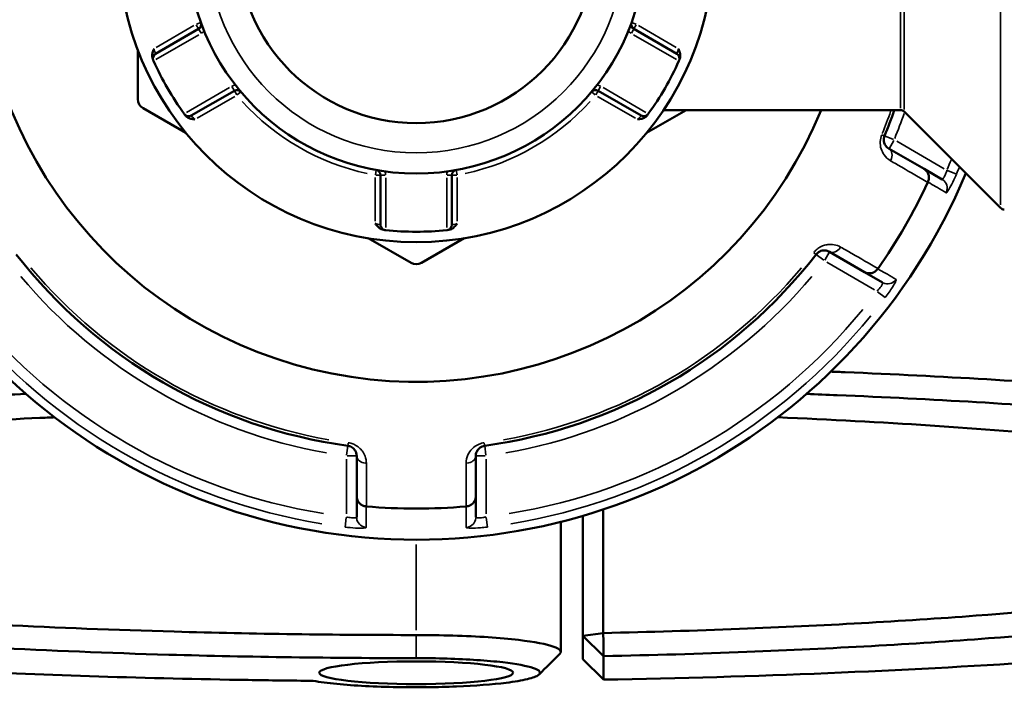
# Model space of a CAD drawing. Header units: millimetres. Extents: x 0 to 1062, y -443 to 985.
# Tile 9 of 21: x 389 to 484, y 720 to 785. Entities that reach past the tile are written whole.
import ezdxf

# ---------------------------------------------------------------- set-up
doc = ezdxf.new("R2010")
doc.units = ezdxf.units.MM
doc.layers.add('Visible (ANSI)', color=7, linetype='Continuous', lineweight=50)
doc.layers.add('Visible Narrow (ANSI)', color=7, linetype='Continuous', lineweight=35)

msp = doc.modelspace()

# ---------------------------------------------------------------- linework, layer by layer
at = {"layer": 'Visible (ANSI)'}
for p, q in [((406.625, 783.799), (402.457, 781.392)), ((452.828, 781.392), (448.661, 783.799)), ((400.753, 781.777), (400.753, 777.002)), ((405.907, 775.417), (410.075, 777.823)), ((445.211, 777.823), (449.378, 775.417)), ((401.253, 776.136), (405.388, 773.748)), ((449.898, 773.748), (453.71, 775.95)), ((474.436, 775.95), (451.529, 775.95)), ((474.789, 775.803), (484.096, 766.496)), ((476.697, 770.267), (473.314, 772.221)), ((424.193, 769.672), (424.193, 764.86)), ((431.093, 764.86), (431.093, 769.672)), ((478.435, 769.264), (476.697, 770.267)), ((423.008, 763.576), (427.143, 761.188)), ((428.143, 761.188), (432.278, 763.576)), ((467.564, 762.262), (470.947, 760.308)), ((470.947, 760.308), (472.685, 759.305)), ((421.893, 742.533), (421.893, 738.626)), ((433.393, 738.626), (433.393, 742.533)), ((421.893, 738.626), (421.893, 736.619)), ((433.393, 736.619), (433.393, 738.626)), ((445.714, 725.429), (445.714, 737.363)), ((441.603, 736.17), (441.603, 723.606)), ((443.743, 736.75), (443.743, 725.167)), ((443.743, 725.167), (445.714, 725.429)), ((445.743, 723.191), (443.743, 725.167)), ((443.743, 725.167), (443.743, 722.902)), ((443.743, 722.902), (445.743, 720.922)), ((445.743, 720.922), (445.743, 723.191))]:
    msp.add_line(p, q, dxfattribs=at)
for radius in [28.75, 22.125, 17.25]:
    msp.add_circle((427.643, 791.95), radius, dxfattribs=at)
for centre, radius, start, end in [((427.643, 791.95), 57.5, 22.59055, 337.40945), ((427.643, 791.95), 42.249, 22.25355, 337.74645), ((406.375, 784.232), 0.5, 300, 19.94545), ((448.911, 784.232), 0.5, 160.05455, 240), ((402.707, 780.959), 0.5, 120, 203.78516), ((452.578, 780.959), 0.5, 336.21484, 60), ((427.643, 791.95), 27.75, 203.89757, 216.10243), ((427.643, 791.95), 27.75, 323.89757, 336.10243), ((410.325, 777.39), 0.5, 40.05455, 120), ((444.961, 777.39), 0.5, 60, 139.94545), ((401.753, 777.002), 1, 180, 240), ((405.657, 775.85), 0.5, 216.21484, 300), ((449.628, 775.85), 0.5, 240, 323.78516), ((427.643, 791.95), 48.875, 337.77819, 340.89104), ((474.436, 775.45), 0.5, 45, 90), ((423.693, 769.672), 0.5, 0, 79.94545), ((431.593, 769.672), 0.5, 100.05455, 180), ((427.643, 791.95), 54.499, 324.93401, 335.06599), ((484.45, 766.85), 0.5, 225, 270), ((424.693, 764.86), 0.5, 180, 263.78516), ((430.593, 764.86), 0.5, 276.21484, 0), ((427.643, 791.95), 27.75, 263.89757, 276.10243), ((427.643, 791.95), 48.875, 217.77819, 262.22181), ((427.643, 791.95), 48.875, 277.77819, 322.22181), ((427.643, 762.054), 1, 240, 300), ((427.643, 791.95), 54.499, 264.93401, 275.06599)]:
    msp.add_arc(centre, radius, start, end, dxfattribs=at)
msp.add_ellipse((427.643, 721.592), major_axis=(9.36, 0), ratio=0.117661, dxfattribs=at)
for points, knots in [([(402.195, 780.884), (402.163, 780.957), (402.14, 781.045), (402.128, 781.274), (402.149, 781.395), (402.211, 781.631), (402.263, 781.759), (402.317, 781.886), (402.317, 781.888), (402.318, 781.889)], [0, 0, 0, 0, 0.02419173, 0.02419173, 0.05409885, 0.05409885, 0.0928971, 0.0928971, 0.09337345, 0.09337345, 0.09337345, 0.09337345]), ([(452.968, 781.889), (452.969, 781.888), (452.969, 781.886), (453.022, 781.759), (453.075, 781.631), (453.137, 781.395), (453.157, 781.274), (453.145, 781.045), (453.123, 780.957), (453.091, 780.884)], [-0.00050145, -0.00050145, -0.00050145, -0.00050145, 0, 0, 0.04084262, 0.04084262, 0.07232563, 0.07232563, 0.09779208, 0.09779208, 0.09779208, 0.09779208]), ([(402.195, 780.884), (402.196, 780.88), (402.198, 780.877), (402.219, 780.827), (402.234, 780.794), (402.247, 780.764), (402.25, 780.758), (402.25, 780.758)], [-0.0523859, -0.0523859, -0.0523859, -0.0523859, -0.0503478, -0.0503478, -0.01936454, -0.01936454, 0, 0, 0, 0]), ([(453.036, 780.758), (453.036, 780.758), (453.039, 780.764), (453.052, 780.794), (453.067, 780.827), (453.088, 780.877), (453.09, 780.88), (453.091, 780.884)], [1.2634146, 1.2634146, 1.2634146, 1.2634146, 1.28277918, 1.28277918, 1.31376251, 1.31376251, 1.3158005, 1.3158005, 1.3158005, 1.3158005]), ([(405.254, 775.554), (405.254, 775.554), (405.258, 775.549), (405.277, 775.523), (405.299, 775.493), (405.331, 775.449), (405.333, 775.447), (405.335, 775.444)], [0.63170726, 0.63170726, 0.63170726, 0.63170726, 0.65107231, 0.65107231, 0.68205637, 0.68205637, 0.68409317, 0.68409317, 0.68409317, 0.68409317]), ([(406.268, 775.048), (406.266, 775.048), (406.265, 775.048), (406.128, 775.066), (405.991, 775.085), (405.755, 775.149), (405.64, 775.191), (405.448, 775.316), (405.383, 775.379), (405.335, 775.444)], [-0.00050145, -0.00050145, -0.00050145, -0.00050145, 0, 0, 0.04084259, 0.04084259, 0.07232555, 0.07232555, 0.09779197, 0.09779197, 0.09779197, 0.09779197]), ([(449.95, 775.444), (449.903, 775.379), (449.838, 775.316), (449.646, 775.191), (449.531, 775.149), (449.295, 775.085), (449.158, 775.066), (449.021, 775.048), (449.02, 775.048), (449.018, 775.048)], [0, 0, 0, 0, 0.02419173, 0.02419173, 0.05409885, 0.05409885, 0.0928971, 0.0928971, 0.09337345, 0.09337345, 0.09337345, 0.09337345]), ([(449.95, 775.444), (449.974, 775.476), (449.993, 775.501), (450.023, 775.543), (450.032, 775.554), (450.032, 775.554)], [0.26101518, 0.26101518, 0.26101518, 0.26101518, 0.28411477, 0.28411477, 0.31340109, 0.31340109, 0.31340109, 0.31340109]), ([(473.314, 772.221), (473.193, 772.291), (473.086, 772.385), (472.882, 772.672), (472.8, 772.892), (472.822, 773.252), (472.846, 773.362), (472.888, 773.465)], [0, 0, 0, 0, 0.1175042, 0.1175042, 0.2788011, 0.2788011, 0.3457814, 0.3457814, 0.3457814, 0.3457814]), ([(476.697, 770.267), (476.699, 770.267), (476.7, 770.266), (476.803, 770.206), (476.894, 770.127), (477.04, 769.939), (477.095, 769.832), (477.165, 769.598), (477.178, 769.474), (477.157, 769.228), (477.126, 769.109), (477.073, 768.998)], [-0.1535572, -0.1535572, -0.1535572, -0.1535572, -0.1530821, -0.1530821, -0.1140212, -0.1140212, -0.0754683, -0.0754683, -0.0369606, -0.0369606, 0, 0, 0, 0]), ([(424.502, 764.378), (424.422, 764.387), (424.335, 764.412), (424.131, 764.516), (424.037, 764.594), (423.863, 764.766), (423.778, 764.875), (423.695, 764.985), (423.694, 764.986), (423.693, 764.987)], [0, 0, 0, 0, 0.02419173, 0.02419173, 0.05409885, 0.05409885, 0.09289713, 0.09289713, 0.09337348, 0.09337348, 0.09337348, 0.09337348]), ([(431.593, 764.987), (431.592, 764.986), (431.591, 764.985), (431.507, 764.875), (431.422, 764.766), (431.249, 764.594), (431.155, 764.516), (430.951, 764.412), (430.864, 764.387), (430.784, 764.378)], [-0.00050145, -0.00050145, -0.00050145, -0.00050145, 0, 0, 0.04084264, 0.04084264, 0.07232567, 0.07232567, 0.09779214, 0.09779214, 0.09779214, 0.09779214]), ([(424.502, 764.378), (424.542, 764.373), (424.573, 764.37), (424.624, 764.364), (424.639, 764.363), (424.639, 764.363)], [0.1830283, 0.1830283, 0.1830283, 0.1830283, 0.20612788, 0.20612788, 0.23541421, 0.23541421, 0.23541421, 0.23541421]), ([(430.647, 764.363), (430.647, 764.363), (430.653, 764.363), (430.686, 764.367), (430.723, 764.371), (430.777, 764.377), (430.78, 764.377), (430.784, 764.378)], [0.63170734, 0.63170734, 0.63170734, 0.63170734, 0.65106957, 0.65106957, 0.68204914, 0.68204914, 0.68409325, 0.68409325, 0.68409325, 0.68409325]), ([(466.273, 762.008), (466.3, 762.043), (466.328, 762.075), (466.408, 762.154), (466.46, 762.196), (466.589, 762.28), (466.666, 762.317), (466.812, 762.367), (466.882, 762.382), (467.053, 762.401), (467.152, 762.396), (467.36, 762.358), (467.467, 762.318), (467.564, 762.262)], [0, 0, 0, 0, 0.0259617, 0.0259617, 0.0675003, 0.0675003, 0.1231841, 0.1231841, 0.1744223, 0.1744223, 0.2511864, 0.2511864, 0.3457804, 0.3457804, 0.3457804, 0.3457804]), ([(472.235, 760.617), (472.165, 760.516), (472.077, 760.43), (471.875, 760.289), (471.76, 760.238), (471.524, 760.181), (471.403, 760.176), (471.167, 760.209), (471.054, 760.247), (470.95, 760.307), (470.949, 760.307), (470.947, 760.308)], [-0.1534386, -0.1534386, -0.1534386, -0.1534386, -0.116392, -0.116392, -0.0777945, -0.0777945, -0.0391518, -0.0391518, 0, 0, 0.0004763, 0.0004763, 0.0004763, 0.0004763]), ([(549.8, 735.323), (549.906, 735.429), (550.002, 735.535), (550.088, 735.641), (550.675, 736.366), (550.797, 737.097), (550.104, 738.552), (549.29, 739.276), (546.743, 740.702), (545.011, 741.404), (540.667, 742.768), (538.056, 743.431), (532.467, 744.608), (529.602, 745.129), (523.328, 746.124), (519.918, 746.598), (510.051, 747.802), (503.13, 748.481), (491.523, 749.386), (487.216, 749.679), (478.33, 750.203), (473.752, 750.433), (468.611, 750.648), (468.15, 750.668), (467.688, 750.686)], [1.455523, 1.455523, 1.455523, 1.455523, 1.477652, 1.477652, 1.477652, 1.628669, 1.628669, 1.779685, 1.779685, 1.930702, 1.930702, 2.081719, 2.081719, 2.210084, 2.210084, 2.338448, 2.338448, 2.556667, 2.556667, 2.677684, 2.677684, 2.7987, 2.7987, 2.810602, 2.810602, 2.810602, 2.810602]), ([(417.693, 720.81), (415.595, 720.831), (413.502, 720.858), (406.551, 720.968), (401.726, 721.081), (392.227, 721.374), (387.554, 721.554), (374.811, 722.149), (366.988, 722.637), (355.422, 723.56), (351.325, 723.935), (343.571, 724.742), (339.915, 725.175), (332.503, 726.174), (328.843, 726.75), (322.301, 727.959), (319.419, 728.593), (314.497, 729.904), (312.457, 730.582), (309.268, 731.965), (308.118, 732.671), (307.426, 733.383), (306.042, 734.808), (306.5, 736.256), (311.318, 739.233), (316.118, 740.75), (329.353, 743.442), (337.581, 744.629), (357.294, 746.695), (368.926, 747.552), (384.231, 748.296), (387.071, 748.42), (389.946, 748.531)], [-3.059259, -3.059259, -3.059259, -3.059259, -3.007067, -3.007067, -2.885328, -2.885328, -2.76359, -2.76359, -2.545383, -2.545383, -2.417026, -2.417026, -2.288669, -2.288669, -2.137661, -2.137661, -1.986653, -1.986653, -1.835645, -1.835645, -1.684636, -1.684636, -1.684636, -1.38262, -1.38262, -1.046275, -1.046275, -0.727484, -0.727484, -0.391875, -0.391875, -0.316853, -0.316853, -0.316853, -0.316853]), ([(465.34, 748.531), (466.338, 748.492), (467.332, 748.452), (472.917, 748.218), (477.414, 747.992), (486.144, 747.478), (490.377, 747.19), (501.784, 746.301), (508.59, 745.635), (518.299, 744.451), (521.655, 743.986), (527.833, 743.008), (530.656, 742.495), (536.166, 741.339), (538.743, 740.687), (543.034, 739.345), (544.749, 738.655), (547.275, 737.253), (548.088, 736.54), (548.793, 735.109), (548.685, 734.39), (548.118, 733.676), (546.985, 732.249), (544.006, 730.842), (534.087, 728.044), (526.731, 726.674), (509.043, 724.357), (498.886, 723.392), (474.768, 721.77), (460.465, 721.185), (445.743, 720.922)], [-2.82474, -2.82474, -2.82474, -2.82474, -2.7987, -2.7987, -2.677684, -2.677684, -2.556667, -2.556667, -2.338448, -2.338448, -2.210084, -2.210084, -2.081719, -2.081719, -1.930702, -1.930702, -1.779685, -1.779685, -1.628669, -1.628669, -1.477652, -1.477652, -1.477652, -1.175618, -1.175618, -0.838975, -0.838975, -0.519388, -0.519388, -0.150167, -0.150167, -0.150167, -0.150167]), ([(392.713, 746.275), (392.233, 746.255), (391.753, 746.234), (387.237, 746.031), (383.296, 745.819), (372.944, 745.167), (366.786, 744.67), (357.848, 743.767), (354.721, 743.407), (348.883, 742.643), (346.173, 742.239), (340.778, 741.32), (338.181, 740.796), (333.686, 739.71), (331.787, 739.147), (328.733, 737.994), (327.576, 737.403), (326.031, 736.209), (325.643, 735.605), (325.643, 735.001), (325.643, 733.793), (327.205, 732.585), (333.827, 730.084), (339.433, 728.813), (353.511, 726.655), (361.742, 725.749), (380.957, 724.239), (392.1, 723.665), (411.562, 723.113), (419.602, 723.001), (427.643, 723.001)], [-2.792113, -2.792113, -2.792113, -2.792113, -2.777074, -2.777074, -2.64994, -2.64994, -2.431694, -2.431694, -2.303315, -2.303315, -2.174935, -2.174935, -2.023901, -2.023901, -1.872866, -1.872866, -1.721831, -1.721831, -1.570796, -1.570796, -1.570796, -1.268727, -1.268727, -0.916, -0.916, -0.588744, -0.588744, -0.236457, -0.236457, 0, 0, 0, 0]), ([(445.743, 723.191), (450.431, 723.291), (455.06, 723.429), (463.691, 723.764), (467.712, 723.954), (475.515, 724.393), (479.298, 724.641), (489.165, 725.39), (494.959, 725.943), (503.243, 726.929), (506.111, 727.317), (511.403, 728.134), (513.825, 728.562), (518.569, 729.53), (520.797, 730.076), (524.53, 731.201), (526.034, 731.78), (528.286, 732.958), (529.033, 733.558), (529.752, 734.762), (529.724, 735.368), (529.31, 735.97), (528.481, 737.174), (526.095, 738.363), (517.782, 740.791), (511.323, 742.006), (495.815, 744.022), (486.992, 744.848), (472.561, 745.793), (467.639, 746.057), (462.571, 746.275)], [-2.963221, -2.963221, -2.963221, -2.963221, -2.823119, -2.823119, -2.695955, -2.695955, -2.568791, -2.568791, -2.350606, -2.350606, -2.222261, -2.222261, -2.093917, -2.093917, -1.942924, -1.942924, -1.791931, -1.791931, -1.640938, -1.640938, -1.489944, -1.489944, -1.489944, -1.187958, -1.187958, -0.835263, -0.835263, -0.508103, -0.508103, -0.349479, -0.349479, -0.349479, -0.349479]), ([(421.028, 743.524), (421.071, 743.518), (421.114, 743.51), (421.221, 743.481), (421.285, 743.456), (421.422, 743.387), (421.492, 743.338), (421.606, 743.238), (421.653, 743.187), (421.754, 743.052), (421.799, 742.966), (421.873, 742.765), (421.893, 742.649), (421.893, 742.533)], [0, 0, 0, 0, 0.0259617, 0.0259617, 0.0675003, 0.0675003, 0.1233202, 0.1233202, 0.172757, 0.172757, 0.2481344, 0.2481344, 0.3457796, 0.3457796, 0.3457796, 0.3457796]), ([(433.393, 742.533), (433.393, 742.672), (433.421, 742.813), (433.575, 743.15), (433.747, 743.348), (434.087, 743.489), (434.171, 743.512), (434.258, 743.524)], [0, 0, 0, 0, 0.1175042, 0.1175042, 0.2935747, 0.2935747, 0.3457825, 0.3457825, 0.3457825, 0.3457825]), ([(422.805, 737.666), (422.682, 737.676), (422.563, 737.708), (422.34, 737.814), (422.239, 737.887), (422.071, 738.064), (422.006, 738.166), (421.917, 738.386), (421.894, 738.504), (421.893, 738.623), (421.893, 738.625), (421.893, 738.626)], [-0.1534385, -0.1534385, -0.1534385, -0.1534385, -0.1163919, -0.1163919, -0.0777947, -0.0777947, -0.0391517, -0.0391517, 0, 0, 0.0004764, 0.0004764, 0.0004764, 0.0004764]), ([(433.393, 738.626), (433.393, 738.625), (433.393, 738.623), (433.392, 738.504), (433.369, 738.386), (433.28, 738.166), (433.215, 738.064), (433.047, 737.887), (432.946, 737.814), (432.723, 737.708), (432.604, 737.676), (432.481, 737.666)], [-0.1535572, -0.1535572, -0.1535572, -0.1535572, -0.1530819, -0.1530819, -0.1140211, -0.1140211, -0.075468, -0.075468, -0.0369605, -0.0369605, 0, 0, 0, 0]), ([(427.643, 725.235), (419.78, 725.235), (411.917, 725.345), (392.879, 725.884), (381.975, 726.446), (363.158, 727.923), (355.089, 728.81), (341.272, 730.922), (335.758, 732.168), (329.222, 734.618), (327.667, 735.802), (327.643, 736.987), (327.641, 737.123), (327.658, 737.26), (327.696, 737.396)], [0, 0, 0, 0, 0.236457, 0.236457, 0.588744, 0.588744, 0.916, 0.916, 1.268727, 1.268727, 1.570796, 1.570796, 1.570796, 1.605555, 1.605555, 1.605555, 1.605555]), ([(527.59, 737.396), (527.704, 736.985), (527.634, 736.573), (527.016, 735.572), (526.272, 734.985), (524.043, 733.83), (522.558, 733.262), (518.88, 732.16), (516.688, 731.625), (512.026, 730.677), (509.646, 730.257), (504.453, 729.458), (501.639, 729.078), (493.516, 728.113), (487.84, 727.572), (478.177, 726.839), (474.473, 726.596), (466.836, 726.167), (462.902, 725.981), (454.577, 725.658), (450.173, 725.525), (445.714, 725.429)], [1.536038, 1.536038, 1.536038, 1.536038, 1.640938, 1.640938, 1.791931, 1.791931, 1.942924, 1.942924, 2.093917, 2.093917, 2.222261, 2.222261, 2.350606, 2.350606, 2.568791, 2.568791, 2.695955, 2.695955, 2.823119, 2.823119, 2.959462, 2.959462, 2.959462, 2.959462]), ([(441.506, 723.413), (441.738, 723.646), (441.545, 723.885), (440.26, 724.352), (439.083, 724.578), (435.784, 724.962), (433.57, 725.109), (430.028, 725.217), (428.835, 725.235), (427.643, 725.235)], [-1.671567, -1.671567, -1.671567, -1.671567, -1.243601, -1.243601, -0.774431, -0.774431, -0.251989, -0.251989, 0, 0, 0, 0]), ([(445.743, 723.191), (445.738, 723.564), (445.733, 723.937), (445.723, 724.683), (445.718, 725.056), (445.714, 725.429)], [-0.3010427, -0.3010427, -0.3010427, -0.3010427, -0.1505338, -0.1505338, 0, 0, 0, 0]), ([(427.643, 723.001), (428.646, 723.001), (429.65, 722.986), (432.637, 722.896), (434.512, 722.771), (437.34, 722.446), (438.365, 722.254), (439.586, 721.831), (439.757, 721.599), (439.274, 721.235), (438.908, 721.098), (438.378, 720.971), (437.848, 720.844), (437.155, 720.726), (435.008, 720.459), (433.346, 720.333), (429.707, 720.186), (427.733, 720.165), (423.693, 720.238), (421.65, 720.347), (419.107, 720.596), (418.331, 720.698), (417.693, 720.81)], [0, 0, 0, 0, 0.251989, 0.251989, 0.774431, 0.774431, 1.243601, 1.243601, 1.725632, 1.725632, 2.026901, 2.026901, 2.026901, 2.328171, 2.328171, 2.810202, 2.810202, 3.294103, 3.294103, 3.836621, 3.836621, 4.124707, 4.124707, 4.124707, 4.124707])]:
    msp.add_open_spline(points, degree=3, knots=knots, dxfattribs=at)
for points in [[(402.25, 780.758), (402.257, 780.741), (402.265, 780.724), (402.272, 780.708)], [(453.014, 780.708), (453.021, 780.724), (453.029, 780.741), (453.036, 780.758)], [(405.222, 775.598), (405.232, 775.584), (405.243, 775.569), (405.254, 775.554)], [(450.032, 775.554), (450.043, 775.569), (450.053, 775.584), (450.064, 775.598)], [(477.062, 768.974), (477.066, 768.982), (477.07, 768.99), (477.073, 768.998)], [(424.639, 764.363), (424.657, 764.361), (424.675, 764.359), (424.693, 764.357)], [(430.593, 764.357), (430.611, 764.359), (430.629, 764.361), (430.647, 764.363)], [(472.235, 760.617), (472.24, 760.625), (472.245, 760.632), (472.25, 760.639)], [(422.805, 737.666), (422.813, 737.665), (422.822, 737.664), (422.831, 737.663)], [(432.455, 737.663), (432.464, 737.664), (432.473, 737.665), (432.481, 737.666)], [(441.507, 723.413), (440.845, 722.752), (440.183, 722.09), (439.521, 721.427)]]:
    msp.add_open_spline(points, degree=3, dxfattribs=at)
at = {"layer": 'Visible Narrow (ANSI)'}
for p, q in [((484.096, 766.809), (484.096, 817.09)), ((474.436, 776.147), (474.436, 807.753)), ((474.789, 807.897), (474.789, 776.002)), ((406.172, 784.115), (402.521, 782.006)), ((406.395, 784.198), (406.624, 783.8)), ((406.844, 784.402), (406.412, 784.245)), ((406.626, 783.797), (406.855, 783.4)), ((448.43, 783.4), (448.66, 783.797)), ((448.874, 784.245), (448.442, 784.402)), ((448.662, 783.8), (448.891, 784.198)), ((452.765, 782.006), (449.114, 784.115)), ((402.502, 780.841), (406.645, 783.233)), ((448.641, 783.233), (452.784, 780.841)), ((409.595, 778.123), (405.452, 775.731)), ((409.845, 778.222), (410.074, 777.824)), ((445.212, 777.824), (445.441, 778.222)), ((449.834, 775.731), (445.691, 778.123)), ((406.471, 775.165), (410.122, 777.273)), ((410.076, 777.822), (410.305, 777.424)), ((410.355, 777.415), (410.707, 777.711)), ((444.579, 777.711), (444.931, 777.415)), ((444.98, 777.424), (445.21, 777.822)), ((445.164, 777.273), (448.815, 775.165)), ((472.887, 773.466), (472.642, 773.566)), ((473.741, 773.117), (472.891, 773.464)), ((473.315, 772.224), (473.774, 773.019)), ((478.653, 770.293), (474.068, 772.94)), ((423.693, 769.438), (423.693, 765.222)), ((423.78, 770.163), (423.7, 769.711)), ((423.732, 769.672), (424.191, 769.672)), ((424.194, 769.672), (424.654, 769.672)), ((430.632, 769.672), (431.091, 769.672)), ((431.094, 769.672), (431.554, 769.672)), ((431.586, 769.711), (431.506, 770.163)), ((431.593, 765.222), (431.593, 769.438)), ((479.816, 769.76), (478.976, 770.117)), ((424.693, 764.623), (424.693, 769.406)), ((430.593, 769.406), (430.593, 764.623)), ((466.063, 762.171), (466.273, 762.009)), ((466.276, 762.007), (467.002, 761.444)), ((467.103, 761.464), (467.562, 762.259)), ((467.318, 761.249), (471.903, 758.602)), ((472.217, 758.41), (472.946, 757.861)), ((421.064, 743.788), (421.028, 743.525)), ((434.258, 743.525), (434.222, 743.788)), ((421.028, 743.521), (420.904, 742.611)), ((434.382, 742.611), (434.258, 743.521)), ((420.893, 742.239), (420.893, 736.945)), ((420.971, 742.533), (421.89, 742.533)), ((433.396, 742.533), (434.314, 742.533)), ((434.393, 736.945), (434.393, 742.239)), ((420.884, 736.578), (420.773, 735.672)), ((434.513, 735.672), (434.402, 736.578)), ((427.643, 733.989), (427.643, 725.695)), ((427.643, 723.113), (427.643, 725.123))]:
    msp.add_line(p, q, dxfattribs=at)
msp.add_circle((427.643, 791.95), 20.125, dxfattribs=at)
for centre, radius, start, end in [((406.375, 784.232), 1, 301.05241, 319.9958), ((448.911, 784.232), 1, 220.0042, 238.94759), ((410.325, 777.39), 1, 100.0042, 118.94759), ((444.961, 777.39), 1, 61.05241, 79.9958), ((427.643, 791.95), 22.625, 222.04909, 257.95091), ((427.643, 791.95), 22.625, 282.04909, 317.95091), ((427.643, 791.95), 48.582, 337.92784, 340.62166), ((427.643, 791.95), 49.875, 337.94289, 340.90759), ((427.643, 791.95), 55.709, 337.01998, 338.11064), ((427.643, 791.95), 56.705, 336.99848, 337.70201), ((423.693, 769.672), 1, 1.05241, 19.9958), ((431.593, 769.672), 1, 160.0042, 178.94759), ((427.643, 791.95), 48.582, 220.00037, 259.99963), ((427.643, 791.95), 48.582, 280.00037, 319.99963), ((427.643, 791.95), 49.875, 220.00037, 259.99963), ((427.643, 791.95), 49.875, 280.00037, 319.99963), ((427.643, 791.95), 55.709, 219.26345, 260.73655), ((427.643, 791.95), 55.709, 279.26345, 320.73655), ((427.643, 791.95), 56.705, 219.26345, 260.73655), ((427.643, 791.95), 56.705, 279.26345, 320.73655)]:
    msp.add_arc(centre, radius, start, end, dxfattribs=at)
for centre, major_axis, ratio, start_param, end_param in [((472.814, 771.355), (0.5, 0.866), 0.705479, 4.855252, 6.208031), ((477.935, 768.398), (0.5, 0.866), 0.996167, 4.871975, 6.208911), ((468.064, 763.128), (-0.5, -0.866), 0.705479, 0.075154, 1.427933), ((473.185, 760.171), (-0.5, -0.866), 0.996167, 0.074274, 1.411211), ((422.893, 742.533), (-1, 0), 0.705479, 0.075154, 1.427933), ((432.393, 742.533), (1, 0), 0.705479, 4.855252, 6.208031), ((422.893, 736.619), (-1, 0), 0.996167, 0.074274, 1.411211), ((432.393, 736.619), (1, 0), 0.996167, 4.871975, 6.208911)]:
    msp.add_ellipse(centre, major_axis=major_axis, ratio=ratio, start_param=start_param, end_param=end_param, dxfattribs=at)
for points, knots in [([(402.457, 781.392), (402.457, 781.392), (402.456, 781.396), (402.451, 781.411), (402.446, 781.429), (402.429, 781.485), (402.415, 781.528), (402.381, 781.648), (402.358, 781.73), (402.33, 781.84), (402.324, 781.865), (402.318, 781.889)], [0, 0, 0, 0, 0.0193645, 0.0193645, 0.0503478, 0.0503478, 0.090626, 0.090626, 0.1429878, 0.1429878, 0.1577424, 0.1577424, 0.1577424, 0.1577424]), ([(452.968, 781.889), (452.962, 781.865), (452.956, 781.84), (452.928, 781.73), (452.905, 781.648), (452.871, 781.528), (452.857, 781.485), (452.84, 781.429), (452.834, 781.411), (452.829, 781.396), (452.828, 781.392), (452.828, 781.392)], [-1.421157, -1.421157, -1.421157, -1.421157, -1.4064027, -1.4064027, -1.3540408, -1.3540408, -1.3137625, -1.3137625, -1.2827792, -1.2827792, -1.2634146, -1.2634146, -1.2634146, -1.2634146]), ([(406.268, 775.048), (406.25, 775.065), (406.231, 775.083), (406.15, 775.162), (406.09, 775.223), (406.004, 775.313), (405.973, 775.346), (405.933, 775.389), (405.921, 775.402), (405.91, 775.415), (405.907, 775.417), (405.907, 775.417)], [-0.7894497, -0.7894497, -0.7894497, -0.7894497, -0.7746987, -0.7746987, -0.7223357, -0.7223357, -0.6820564, -0.6820564, -0.6510723, -0.6510723, -0.6317073, -0.6317073, -0.6317073, -0.6317073]), ([(449.378, 775.417), (449.378, 775.417), (449.373, 775.411), (449.348, 775.384), (449.32, 775.353), (449.233, 775.261), (449.167, 775.193), (449.069, 775.097), (449.044, 775.072), (449.018, 775.048)], [-0.3134011, -0.3134011, -0.3134011, -0.3134011, -0.2841148, -0.2841148, -0.2372566, -0.2372566, -0.1763411, -0.1763411, -0.1556587, -0.1556587, -0.1556587, -0.1556587]), ([(472.617, 773.576), (472.531, 773.366), (472.482, 773.143), (472.435, 772.414), (472.596, 771.969), (473.002, 771.392), (473.217, 771.201), (473.457, 771.062)], [-0.3457814, -0.3457814, -0.3457814, -0.3457814, -0.2788011, -0.2788011, -0.1175042, -0.1175042, 0, 0, 0, 0]), ([(473.457, 771.062), (473.819, 770.852), (474.181, 770.642), (474.543, 770.433), (475.383, 769.946), (476.223, 769.46), (477.062, 768.974)], [-3.3801923, -3.3801923, -3.3801923, -3.3801923, -3.2030468, -3.2030468, -3.2030468, -2.7923078, -2.7923078, -2.7923078, -2.7923078]), ([(478.908, 770.146), (478.879, 770.047), (478.847, 769.95), (478.758, 769.713), (478.699, 769.583), (478.572, 769.354), (478.507, 769.276), (478.453, 769.259), (478.443, 769.259), (478.435, 769.264)], [0, 0, 0, 0, 0.0604317, 0.0604317, 0.1571225, 0.1571225, 0.2828205, 0.2828205, 0.3147952, 0.3147952, 0.3147952, 0.3147952]), ([(478.838, 767.976), (478.846, 767.971), (478.857, 767.974), (478.933, 768.028), (479.049, 768.196), (479.312, 768.662), (479.444, 768.919), (479.66, 769.38), (479.744, 769.568), (479.824, 769.756)], [-0.3147952, -0.3147952, -0.3147952, -0.3147952, -0.2828205, -0.2828205, -0.1571225, -0.1571225, -0.0604317, -0.0604317, 0, 0, 0, 0]), ([(477.073, 768.998), (477.142, 768.958), (477.21, 768.918), (477.515, 768.742), (477.752, 768.605), (477.988, 768.468), (478.271, 768.304), (478.554, 768.14), (478.838, 767.976)], [-3.534784, -3.534784, -3.534784, -3.534784, -3.263383, -3.263383, -2.326966, -2.326966, -2.326966, -1.204617, -1.204617, -1.204617, -1.204617]), ([(424.193, 764.86), (424.193, 764.86), (424.186, 764.861), (424.149, 764.869), (424.109, 764.878), (423.985, 764.908), (423.893, 764.931), (423.761, 764.968), (423.727, 764.977), (423.693, 764.987)], [-0.2354142, -0.2354142, -0.2354142, -0.2354142, -0.2061279, -0.2061279, -0.1592698, -0.1592698, -0.0983542, -0.0983542, -0.0776718, -0.0776718, -0.0776718, -0.0776718]), ([(431.593, 764.987), (431.569, 764.98), (431.544, 764.973), (431.435, 764.942), (431.352, 764.921), (431.231, 764.891), (431.187, 764.881), (431.13, 764.868), (431.112, 764.864), (431.096, 764.86), (431.093, 764.86), (431.093, 764.86)], [-0.7894498, -0.7894498, -0.7894498, -0.7894498, -0.774678, -0.774678, -0.7223226, -0.7223226, -0.6820491, -0.6820491, -0.6510696, -0.6510696, -0.6317073, -0.6317073, -0.6317073, -0.6317073]), ([(468.639, 762.717), (468.446, 762.829), (468.231, 762.909), (467.813, 762.984), (467.615, 762.991), (467.271, 762.95), (467.131, 762.919), (466.835, 762.816), (466.68, 762.741), (466.421, 762.57), (466.314, 762.483), (466.154, 762.323), (466.095, 762.257), (466.042, 762.188)], [-0.3457804, -0.3457804, -0.3457804, -0.3457804, -0.2511864, -0.2511864, -0.1744223, -0.1744223, -0.1231841, -0.1231841, -0.0675003, -0.0675003, -0.0259617, -0.0259617, 0, 0, 0, 0]), ([(472.25, 760.639), (471.409, 761.123), (470.569, 761.607), (469.728, 762.091), (469.365, 762.3), (469.002, 762.509), (468.639, 762.717)], [-1.9790786, -1.9790786, -1.9790786, -1.9790786, -1.5683671, -1.5683671, -1.5683671, -1.3911941, -1.3911941, -1.3911941, -1.3911941]), ([(474.002, 759.601), (473.719, 759.764), (473.435, 759.927), (473.151, 760.09), (472.914, 760.227), (472.678, 760.363), (472.372, 760.538), (472.304, 760.578), (472.235, 760.617)], [-2.995184, -2.995184, -2.995184, -2.995184, -1.872835, -1.872835, -1.872835, -0.936417, -0.936417, -0.665017, -0.665017, -0.665017, -0.665017]), ([(472.685, 759.305), (472.695, 759.299), (472.701, 759.288), (472.705, 759.247), (472.696, 759.208), (472.649, 759.096), (472.603, 759.014), (472.444, 758.78), (472.309, 758.612), (472.158, 758.455)], [0, 0, 0, 0, 0.0398785, 0.0398785, 0.1036842, 0.1036842, 0.1866316, 0.1866316, 0.3147923, 0.3147923, 0.3147923, 0.3147923]), ([(472.954, 757.856), (473.215, 758.203), (473.462, 758.561), (473.767, 759.048), (473.862, 759.214), (473.972, 759.434), (474.001, 759.506), (474.015, 759.578), (474.012, 759.595), (474.002, 759.601)], [-0.3147923, -0.3147923, -0.3147923, -0.3147923, -0.1866316, -0.1866316, -0.1036842, -0.1036842, -0.0398785, -0.0398785, 0, 0, 0, 0]), ([(422.825, 741.83), (422.825, 742.06), (422.785, 742.293), (422.634, 742.696), (422.541, 742.868), (422.337, 743.137), (422.242, 743.239), (422.009, 743.441), (421.867, 743.538), (421.588, 743.677), (421.46, 743.726), (421.241, 743.785), (421.155, 743.803), (421.068, 743.814)], [-0.3457796, -0.3457796, -0.3457796, -0.3457796, -0.2481344, -0.2481344, -0.172757, -0.172757, -0.1233202, -0.1233202, -0.0675003, -0.0675003, -0.0259617, -0.0259617, 0, 0, 0, 0]), ([(434.218, 743.814), (434.043, 743.791), (433.872, 743.744), (433.182, 743.46), (432.831, 743.063), (432.519, 742.388), (432.461, 742.107), (432.461, 741.83)], [-0.3457825, -0.3457825, -0.3457825, -0.3457825, -0.2935747, -0.2935747, -0.1175042, -0.1175042, 0, 0, 0, 0]), ([(422.831, 737.663), (422.829, 738.633), (422.828, 739.604), (422.827, 740.574), (422.826, 740.993), (422.826, 741.411), (422.825, 741.83)], [-1.9790786, -1.9790786, -1.9790786, -1.9790786, -1.5683374, -1.5683374, -1.5683374, -1.3911941, -1.3911941, -1.3911941, -1.3911941]), ([(432.461, 741.83), (432.46, 741.411), (432.459, 740.993), (432.459, 740.574), (432.458, 739.604), (432.457, 738.633), (432.455, 737.663)], [-1.1173195, -1.1173195, -1.1173195, -1.1173195, -0.9401762, -0.9401762, -0.9401762, -0.529435, -0.529435, -0.529435, -0.529435]), ([(422.808, 735.627), (422.807, 735.954), (422.807, 736.281), (422.806, 736.609), (422.806, 736.882), (422.805, 737.155), (422.805, 737.507), (422.805, 737.586), (422.805, 737.666)], [-2.995184, -2.995184, -2.995184, -2.995184, -1.872835, -1.872835, -1.872835, -0.936417, -0.936417, -0.665017, -0.665017, -0.665017, -0.665017]), ([(432.481, 737.666), (432.481, 737.586), (432.481, 737.507), (432.481, 737.155), (432.48, 736.882), (432.48, 736.609), (432.479, 736.281), (432.479, 735.954), (432.478, 735.627)], [-3.534784, -3.534784, -3.534784, -3.534784, -3.263383, -3.263383, -2.326966, -2.326966, -2.326966, -1.204617, -1.204617, -1.204617, -1.204617]), ([(421.893, 736.619), (421.893, 736.608), (421.886, 736.597), (421.853, 736.574), (421.816, 736.563), (421.697, 736.547), (421.604, 736.546), (421.352, 736.563), (421.181, 736.587), (420.968, 736.634), (420.93, 736.642), (420.893, 736.651)], [0, 0, 0, 0, 0.0395782, 0.0395782, 0.1029033, 0.1029033, 0.185226, 0.185226, 0.2922454, 0.2922454, 0.3147926, 0.3147926, 0.3147926, 0.3147926]), ([(434.393, 736.651), (434.284, 736.625), (434.175, 736.602), (433.905, 736.559), (433.754, 736.547), (433.482, 736.55), (433.393, 736.577), (433.393, 736.619)], [0, 0, 0, 0, 0.0658958, 0.0658958, 0.1713291, 0.1713291, 0.3147945, 0.3147945, 0.3147945, 0.3147945]), ([(420.772, 735.662), (420.848, 735.653), (420.924, 735.644), (421.359, 735.597), (421.707, 735.572), (422.22, 735.554), (422.408, 735.555), (422.651, 735.57), (422.726, 735.581), (422.795, 735.605), (422.808, 735.615), (422.808, 735.627)], [-0.3147926, -0.3147926, -0.3147926, -0.3147926, -0.2922454, -0.2922454, -0.185226, -0.185226, -0.1029033, -0.1029033, -0.0395782, -0.0395782, 0, 0, 0, 0]), ([(432.478, 735.627), (432.478, 735.585), (432.659, 735.558), (433.213, 735.555), (433.52, 735.568), (434.069, 735.613), (434.292, 735.635), (434.514, 735.662)], [-0.3147945, -0.3147945, -0.3147945, -0.3147945, -0.1713291, -0.1713291, -0.0658958, -0.0658958, 0, 0, 0, 0])]:
    msp.add_open_spline(points, degree=3, knots=knots, dxfattribs=at)

doc.saveas('drawing.dxf')
